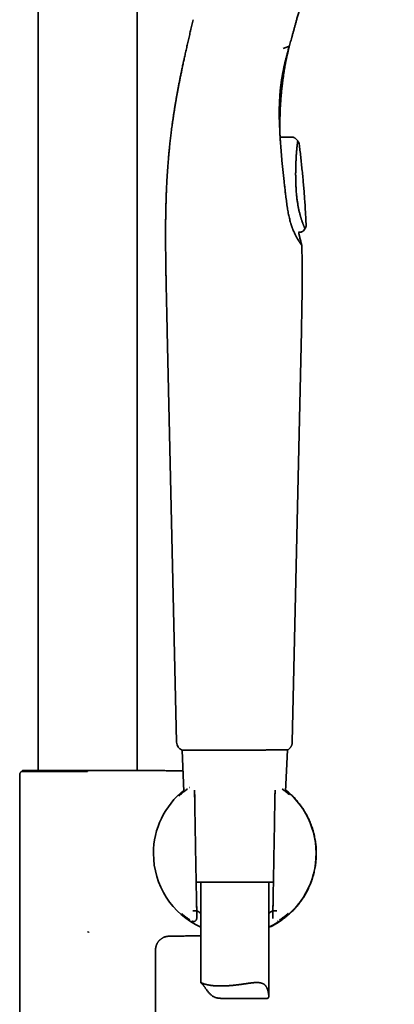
# Model space of a CAD drawing. Header units: millimetres. Extents: x 8 to 758, y 12 to 1622.
# Tile 16 of 17: x 642 to 725, y 1205 to 1423. Entities that reach past the tile are written whole.
import ezdxf

# ---------------------------------------------------------------- set-up
doc = ezdxf.new("R2010")
doc.units = ezdxf.units.MM

msp = doc.modelspace()

# ---------------------------------------------------------------- linework, layer by layer
at = {"color": 7, "linetype": 'Continuous', "lineweight": 35}
for p, q in [((646.43, 1574), (646.43, 1257.18)), ((668.33, 1257.18), (668.33, 1574)), ((701.95, 1417.42), (701.96, 1417.46)), ((700.58, 1416.78), (701.76, 1417.23)), ((699.9, 1407.35), (699.91, 1407.45)), ((702.64, 1397.19), (699.97, 1397.19)), ((702.63, 1397.17), (699.97, 1397.18)), ((702.63, 1397.15), (702.64, 1397.16)), ((703.21, 1396.94), (703.78, 1396.35)), ((703.21, 1396.93), (703.21, 1396.94)), ((703.96, 1376.2), (704.39, 1376.21)), ((703.97, 1376.19), (704.28, 1376.2)), ((704.4, 1376.2), (704.28, 1376.2)), ((705.02, 1376.5), (705, 1376.54)), ((705, 1376.53), (705.01, 1376.52)), ((705.02, 1376.5), (705.38, 1376.96)), ((705.38, 1376.96), (705.38, 1376.96)), ((677.03, 1263.4), (674.95, 1354.33)), ((704.58, 1354.34), (702.58, 1263.4)), ((678.27, 1261.61), (678.66, 1252.49)), ((693.91, 1261.67), (693.92, 1261.67)), ((701.1, 1252.49), (701.5, 1261.7)), ((701.5, 1261.7), (701.56, 1261.7)), ((643.01, 1257.18), (642.79, 1256.96)), ((643.01, 1257.18), (659.04, 1257.18)), ((657.38, 1256.95), (657.38, 1256.99)), ((659.04, 1257.18), (659.04, 1257.18)), ((642.38, 1256.15), (642.38, 1161.51)), ((681.02, 1251), (680.99, 1252.82)), ((698.77, 1252.82), (698.74, 1251)), ((698.78, 1252.82), (698.78, 1252.82)), ((681.03, 1251.01), (681.03, 1251.01)), ((685.82, 1232.45), (681.35, 1232.45)), ((682.38, 1232.45), (682.38, 1210.26)), ((698.41, 1232.45), (685.82, 1232.45)), ((697.38, 1207.31), (697.38, 1232.45)), ((681.33, 1226.11), (681.33, 1226.11)), ((681.33, 1226.11), (681.5, 1226.11)), ((681.46, 1227.06), (681.49, 1226.27)), ((681.46, 1226.86), (681.5, 1226.25)), ((681.47, 1224.45), (681.5, 1226.16)), ((681.49, 1226.27), (681.48, 1226.28)), ((698.25, 1226.63), (698.29, 1224.45)), ((698.3, 1226.88), (698.26, 1226.25)), ((698.26, 1226.11), (698.43, 1226.11)), ((698.31, 1227.06), (698.27, 1226.27)), ((698.27, 1226.27), (698.28, 1226.28)), ((698.43, 1226.11), (698.43, 1226.11)), ((681.47, 1224.45), (681.46, 1224.45)), ((657.38, 1221.45), (657.67, 1221.4)), ((657.71, 1221.44), (657.67, 1221.4)), ((672.38, 1161.51), (672.38, 1217.5)), ((686.84, 1206.77), (697.03, 1206.77))]:
    msp.add_line(p, q, dxfattribs=at)
at = {"color": 7, "linetype": 'Continuous', "lineweight": 35, "flags": 128}
for points in [[(705.02, 1376.52), (705.19, 1376.74), (705.37, 1376.97)], [(681.5, 1226.25), (681.49, 1226.26), (681.49, 1226.27)], [(698.27, 1226.27), (698.26, 1226.26), (698.26, 1226.25)]]:
    msp.add_lwpolyline(points, dxfattribs=at)
at = {"color": 7, "linetype": 'Continuous', "lineweight": 35}
for centre, radius, start, end in [((679.03, 1263.45), 2, 181.3108, 246.4574), ((689.88, 1238.8), 17.96, 128.7068, 180), ((689.88, 1238.8), 17.96, 294.6793, 51.2932), ((689.88, 1238.8), 17.96, 180, 245.3207)]:
    msp.add_arc(centre, radius, start, end, dxfattribs=at)
msp.add_ellipse((699.57, 1302.03), major_axis=(1.31, 75.92), ratio=0.001218, start_param=3.079851, end_param=3.141615, dxfattribs=at)
for points, knots in [([(701.96, 1417.43), (702.01, 1417.63), (702.13, 1418.04), (702.3, 1418.66), (702.47, 1419.29), (702.65, 1419.94), (702.84, 1420.6), (703.02, 1421.27), (703.21, 1421.96), (703.41, 1422.67), (703.63, 1423.45), (703.86, 1424.3), (704.12, 1425.21), (704.37, 1426.14), (704.64, 1427.09), (704.9, 1428.04), (705.17, 1429.03), (705.46, 1430.05), (705.75, 1431.11), (706.04, 1432.17), (706.34, 1433.24), (706.64, 1434.32), (706.94, 1435.4), (707.24, 1436.47), (707.53, 1437.51), (707.81, 1438.53), (708.09, 1439.55), (708.38, 1440.58), (708.66, 1441.61), (708.96, 1442.68), (709.26, 1443.78), (709.58, 1444.91), (709.89, 1446.05), (710.21, 1447.19), (710.53, 1448.33), (710.84, 1449.47), (711.15, 1450.58), (711.45, 1451.66), (711.74, 1452.71), (712.03, 1453.75), (712.32, 1454.8), (712.61, 1455.84), (712.91, 1456.91), (713.21, 1458.01), (713.52, 1459.13), (713.83, 1460.25), (714.14, 1461.37), (714.45, 1462.48), (714.76, 1463.59), (715.05, 1464.65), (715.34, 1465.68), (715.61, 1466.68), (715.89, 1467.66), (716.16, 1468.64), (716.43, 1469.61), (716.7, 1470.6), (716.98, 1471.61), (717.27, 1472.64), (717.55, 1473.66), (717.83, 1474.67), (718.11, 1475.66), (718.38, 1476.64), (718.64, 1477.59), (718.89, 1478.49), (719.13, 1479.36), (719.37, 1480.21), (719.6, 1481.04), (719.83, 1481.86), (720.05, 1482.69), (720.28, 1483.51), (720.51, 1484.33), (720.74, 1485.14), (720.94, 1485.88), (721.13, 1486.56), (721.3, 1487.18), (721.47, 1487.8), (721.63, 1488.37), (721.78, 1488.9), (721.91, 1489.38), (722.04, 1489.84), (722.16, 1490.3), (722.28, 1490.7), (722.38, 1491.06), (722.46, 1491.37), (722.55, 1491.67), (722.63, 1491.96), (722.7, 1492.22), (722.76, 1492.45), (722.82, 1492.67), (722.88, 1492.88), (722.94, 1493.08), (723, 1493.3), (723.06, 1493.53), (723.13, 1493.78), (723.2, 1494.03), (723.27, 1494.28), (723.34, 1494.53), (723.41, 1494.78), (723.48, 1495.05), (723.56, 1495.31), (723.63, 1495.59), (723.72, 1495.89), (723.8, 1496.21), (723.89, 1496.52), (723.97, 1496.82), (724.06, 1497.14), (724.15, 1497.47), (724.25, 1497.81), (724.34, 1498.14), (724.43, 1498.45), (724.51, 1498.75), (724.59, 1499.03), (724.66, 1499.29), (724.73, 1499.53), (724.79, 1499.75), (724.84, 1499.96), (724.9, 1500.15), (724.95, 1500.32), (724.99, 1500.48), (725.03, 1500.62), (725.06, 1500.73), (725.08, 1500.82), (725.1, 1500.87), (725.1, 1500.89)], [0, 0, 0, 0, 0.006995, 0.014019, 0.021097, 0.028251, 0.035505, 0.042751, 0.050141, 0.057686, 0.065364, 0.074642, 0.084029, 0.093483, 0.102962, 0.112423, 0.121832, 0.132038, 0.142199, 0.152327, 0.162439, 0.17255, 0.182672, 0.192812, 0.20212, 0.211435, 0.220756, 0.230079, 0.239402, 0.248721, 0.258883, 0.269041, 0.279197, 0.289351, 0.299506, 0.309661, 0.319818, 0.32913, 0.338442, 0.347755, 0.357067, 0.36638, 0.375691, 0.385849, 0.396006, 0.406163, 0.416321, 0.42648, 0.43664, 0.446801, 0.456116, 0.465431, 0.474744, 0.484055, 0.493363, 0.502667, 0.512813, 0.522959, 0.533108, 0.543263, 0.55343, 0.563612, 0.573809, 0.583163, 0.592512, 0.601844, 0.611149, 0.620416, 0.629635, 0.639437, 0.649225, 0.659046, 0.66895, 0.676822, 0.684798, 0.692903, 0.701146, 0.707796, 0.714447, 0.721053, 0.727571, 0.733953, 0.738844, 0.743601, 0.748204, 0.752629, 0.756856, 0.760502, 0.763989, 0.767355, 0.770639, 0.77388, 0.778126, 0.782454, 0.786952, 0.791184, 0.795658, 0.800356, 0.805252, 0.81032, 0.815533, 0.821945, 0.828484, 0.835105, 0.841763, 0.848414, 0.857036, 0.865507, 0.873845, 0.882766, 0.891591, 0.900352, 0.90908, 0.917807, 0.926562, 0.935349, 0.944167, 0.953431, 0.962717, 0.972022, 0.981341, 0.990668, 1, 1, 1, 1]), ([(680.7, 1423.17), (680.6, 1422.76), (680.41, 1421.95), (680.12, 1420.75), (679.85, 1419.58), (679.58, 1418.42), (679.32, 1417.29), (679.07, 1416.19), (678.83, 1415.14), (678.61, 1414.14), (678.41, 1413.19), (678.21, 1412.26), (678.03, 1411.36), (677.85, 1410.47), (677.68, 1409.6), (677.51, 1408.76), (677.36, 1407.94), (677.21, 1407.13), (677.07, 1406.35), (676.93, 1405.58), (676.8, 1404.79), (676.66, 1403.99), (676.53, 1403.16), (676.41, 1402.36), (676.29, 1401.58), (676.18, 1400.82), (676.08, 1400.09), (675.98, 1399.38), (675.89, 1398.7), (675.81, 1398.05), (675.74, 1397.42), (675.67, 1396.83), (675.6, 1396.26), (675.54, 1395.73), (675.49, 1395.24), (675.45, 1394.8), (675.4, 1394.37), (675.36, 1393.95), (675.32, 1393.54), (675.28, 1393.11), (675.25, 1392.66), (675.2, 1392.16), (675.16, 1391.6), (675.11, 1390.98), (675.06, 1390.33), (675.01, 1389.66), (674.97, 1388.95), (674.92, 1388.23), (674.88, 1387.5), (674.85, 1386.76), (674.81, 1385.99), (674.77, 1385.2), (674.74, 1384.38), (674.71, 1383.53), (674.69, 1382.65), (674.66, 1381.75), (674.64, 1380.82), (674.63, 1379.87), (674.61, 1378.9), (674.6, 1377.9), (674.6, 1376.87), (674.6, 1375.87), (674.6, 1374.9), (674.6, 1373.96), (674.61, 1373), (674.61, 1372.02), (674.62, 1371.01), (674.64, 1370.01), (674.65, 1369), (674.67, 1367.98), (674.68, 1366.95), (674.7, 1365.9), (674.72, 1364.78), (674.75, 1363.6), (674.77, 1362.35), (674.8, 1361.07), (674.83, 1359.77), (674.86, 1358.45), (674.89, 1357.1), (674.92, 1355.72), (674.94, 1354.8), (674.95, 1354.33)], [0, 0, 0, 0, 0.018123, 0.035906, 0.053337, 0.070406, 0.087106, 0.103432, 0.119382, 0.133669, 0.147639, 0.16129, 0.174625, 0.187646, 0.200353, 0.212751, 0.224841, 0.236627, 0.248113, 0.2593, 0.270192, 0.282656, 0.294721, 0.306391, 0.317672, 0.328762, 0.339459, 0.349765, 0.359686, 0.369224, 0.378224, 0.386861, 0.395138, 0.403059, 0.40983, 0.416319, 0.422528, 0.428458, 0.434396, 0.44061, 0.4471, 0.453866, 0.462418, 0.471375, 0.480736, 0.490503, 0.500678, 0.511263, 0.521621, 0.532347, 0.543445, 0.554917, 0.566769, 0.579003, 0.591625, 0.60464, 0.618054, 0.631872, 0.645843, 0.660217, 0.675002, 0.690203, 0.703433, 0.716974, 0.730829, 0.745002, 0.759499, 0.774322, 0.788602, 0.803178, 0.818053, 0.833229, 0.848706, 0.866338, 0.884345, 0.902727, 0.921477, 0.94059, 0.960057, 0.979865, 1, 1, 1, 1]), ([(699.91, 1407.45), (699.91, 1407.46), (699.92, 1407.51), (699.93, 1407.62), (699.94, 1407.76), (699.96, 1407.89), (699.97, 1407.98), (699.98, 1408.07), (699.98, 1408.14), (699.99, 1408.19), (699.99, 1408.23), (700, 1408.27), (700, 1408.31), (700.01, 1408.37), (700.02, 1408.47), (700.04, 1408.6), (700.06, 1408.76), (700.08, 1408.92), (700.1, 1409.08), (700.12, 1409.25), (700.15, 1409.48), (700.2, 1409.77), (700.25, 1410.13), (700.3, 1410.41), (700.33, 1410.61), (700.35, 1410.73), (700.37, 1410.85), (700.39, 1410.96), (700.41, 1411.05), (700.42, 1411.13), (700.43, 1411.18), (700.44, 1411.22), (700.45, 1411.25), (700.45, 1411.27), (700.46, 1411.3), (700.46, 1411.33), (700.47, 1411.37), (700.48, 1411.43), (700.49, 1411.51), (700.51, 1411.6), (700.53, 1411.7), (700.56, 1411.83), (700.59, 1411.97), (700.62, 1412.12), (700.65, 1412.3), (700.69, 1412.49), (700.74, 1412.71), (700.8, 1412.95), (700.86, 1413.22), (700.93, 1413.52), (701, 1413.83), (701.08, 1414.17), (701.18, 1414.53), (701.27, 1414.9), (701.37, 1415.28), (701.47, 1415.67), (701.58, 1416.08), (701.7, 1416.51), (701.83, 1416.96), (701.91, 1417.27), (701.96, 1417.43)], [0, 0, 0, 0, 0.003234, 0.018659, 0.035532, 0.046156, 0.056456, 0.065148, 0.072216, 0.07766, 0.08148, 0.084104, 0.087376, 0.094258, 0.103267, 0.118117, 0.133639, 0.149622, 0.166065, 0.18297, 0.200336, 0.23602, 0.272061, 0.308411, 0.32072, 0.333063, 0.345415, 0.356617, 0.366058, 0.373738, 0.379657, 0.383282, 0.385694, 0.387991, 0.390663, 0.39371, 0.397133, 0.403272, 0.41081, 0.420123, 0.4309, 0.44336, 0.457503, 0.47333, 0.490841, 0.510035, 0.530913, 0.556295, 0.58379, 0.613397, 0.645116, 0.678948, 0.714891, 0.752946, 0.789684, 0.828197, 0.868484, 0.910546, 0.954384, 1, 1, 1, 1]), ([(701.76, 1417.23), (701.79, 1417.24), (701.84, 1417.27), (701.9, 1417.33), (701.95, 1417.39), (701.95, 1417.43), (701.96, 1417.43)], [0, 0, 0, 0, 0.2493379, 0.5829365, 0.9165466, 1, 1, 1, 1]), ([(699.85, 1397.8), (699.85, 1397.8), (699.85, 1397.8), (699.85, 1397.8), (699.85, 1397.8), (699.85, 1397.81), (699.85, 1397.81), (699.85, 1397.81), (699.85, 1397.81), (699.85, 1397.82), (699.85, 1397.82), (699.85, 1397.82), (699.85, 1397.83), (699.85, 1397.83), (699.85, 1397.84), (699.85, 1397.85), (699.85, 1397.85), (699.85, 1397.86), (699.85, 1397.87), (699.85, 1397.88), (699.85, 1397.89), (699.85, 1397.9), (699.85, 1397.91), (699.85, 1397.92), (699.85, 1397.93), (699.85, 1397.94), (699.85, 1397.96), (699.85, 1397.97), (699.85, 1397.99), (699.85, 1398), (699.85, 1398.01), (699.85, 1398.02), (699.85, 1398.03), (699.85, 1398.04), (699.85, 1398.05), (699.85, 1398.05), (699.85, 1398.06), (699.85, 1398.07), (699.85, 1398.1), (699.85, 1398.16), (699.85, 1398.24), (699.85, 1398.35), (699.84, 1398.5), (699.84, 1398.66), (699.84, 1398.83), (699.84, 1398.99), (699.84, 1399.16), (699.84, 1399.32), (699.83, 1399.58), (699.83, 1399.92), (699.84, 1400.38), (699.84, 1400.87), (699.85, 1401.4), (699.87, 1401.98), (699.89, 1402.61), (699.91, 1403.31), (699.95, 1404.02), (699.99, 1404.74), (700.04, 1405.47), (700.1, 1406.2), (700.16, 1406.96), (700.24, 1407.76), (700.33, 1408.58), (700.43, 1409.41), (700.54, 1410.21), (700.65, 1410.95), (700.75, 1411.62), (700.85, 1412.23), (700.95, 1412.81), (701.06, 1413.39), (701.17, 1413.96), (701.29, 1414.59), (701.44, 1415.26), (701.6, 1415.99), (701.76, 1416.67), (701.87, 1417.11), (701.92, 1417.3)], [0, 0, 0, 0, 0.010687, 0.030643, 0.050009, 0.068783, 0.086967, 0.104559, 0.121561, 0.13958, 0.156884, 0.173473, 0.189347, 0.204507, 0.219804, 0.234296, 0.247985, 0.26087, 0.272951, 0.284228, 0.294125, 0.303308, 0.311777, 0.319532, 0.326573, 0.33371, 0.339926, 0.345224, 0.349605, 0.353075, 0.354783, 0.356142, 0.35716, 0.357856, 0.358102, 0.358207, 0.358304, 0.358623, 0.359428, 0.361287, 0.364045, 0.367702, 0.372636, 0.378186, 0.383705, 0.389187, 0.394632, 0.400039, 0.40541, 0.419986, 0.434282, 0.451242, 0.468617, 0.486416, 0.508736, 0.531687, 0.555265, 0.579193, 0.603319, 0.627644, 0.652169, 0.679381, 0.706842, 0.734476, 0.761421, 0.787438, 0.808413, 0.828747, 0.848442, 0.867514, 0.886717, 0.906463, 0.930434, 0.955168, 0.980768, 1, 1, 1, 1]), ([(700.92, 1413.51), (700.92, 1413.51), (700.89, 1413.37), (700.83, 1413.1), (700.71, 1412.52), (700.57, 1411.77), (700.4, 1410.84), (700.25, 1409.91), (700.12, 1408.96), (700, 1407.99), (699.91, 1407.06), (699.86, 1406.44), (699.84, 1406.16)], [0, 0, 0, 0, 0.000702, 0.057059, 0.113508, 0.239854, 0.366717, 0.49414, 0.622174, 0.752755, 0.884515, 1, 1, 1, 1]), ([(699.86, 1397.72), (699.8, 1398.91), (699.68, 1401.27), (699.69, 1404.65), (699.87, 1406.8), (699.96, 1407.88)], [0, 0, 0, 0, 0.33359, 0.66718, 1, 1, 1, 1]), ([(699.73, 1404.26), (699.73, 1404.17), (699.72, 1403.95), (699.71, 1403.71), (699.71, 1403.54), (699.71, 1403.52)], [0, 0, 0, 0, 0.335028, 0.917376, 1, 1, 1, 1]), ([(699.97, 1397.19), (699.95, 1397.26), (699.92, 1397.44), (699.88, 1397.62), (699.86, 1397.73)], [0, 0, 0, 0, 0.385498, 1, 1, 1, 1]), ([(699.86, 1397.73), (699.87, 1397.57), (699.89, 1397.11), (699.94, 1396.33), (700.02, 1395.28), (700.11, 1394.11), (700.21, 1392.83), (700.33, 1391.53), (700.46, 1390.22), (700.6, 1388.89), (700.74, 1387.64), (700.87, 1386.45), (701, 1385.35), (701.09, 1384.6), (701.14, 1384.23)], [0, 0, 0, 0, 0.036281, 0.108849, 0.181418, 0.278325, 0.375262, 0.472214, 0.569168, 0.666106, 0.763014, 0.842007, 0.921005, 1, 1, 1, 1]), ([(702.88, 1397.15), (702.85, 1397.16), (702.76, 1397.18), (702.68, 1397.18), (702.64, 1397.18)], [0, 0, 0, 0, 0.484848, 1, 1, 1, 1]), ([(703.21, 1396.94), (703.17, 1396.98), (703.09, 1397.05), (702.98, 1397.11), (702.91, 1397.14), (702.88, 1397.14)], [0, 0, 0, 0, 0.406405, 0.821013, 1, 1, 1, 1]), ([(705.37, 1376.97), (705.37, 1376.98), (705.37, 1376.99), (705.35, 1377.02), (705.33, 1377.07), (705.29, 1377.15), (705.26, 1377.23), (705.23, 1377.3), (705.2, 1377.37), (705.17, 1377.44), (705.14, 1377.52), (705.1, 1377.6), (705.07, 1377.68), (705.04, 1377.75), (705.02, 1377.82), (704.99, 1377.89), (704.94, 1378), (704.88, 1378.17), (704.79, 1378.41), (704.7, 1378.67), (704.63, 1378.89), (704.57, 1379.07), (704.53, 1379.2), (704.49, 1379.34), (704.45, 1379.48), (704.4, 1379.63), (704.36, 1379.77), (704.31, 1379.96), (704.25, 1380.2), (704.17, 1380.51), (704.09, 1380.84), (704.01, 1381.18), (703.94, 1381.54), (703.87, 1381.92), (703.8, 1382.31), (703.73, 1382.72), (703.67, 1383.14), (703.61, 1383.58), (703.56, 1384.04), (703.51, 1384.51), (703.47, 1384.98), (703.44, 1385.43), (703.41, 1385.86), (703.39, 1386.21), (703.38, 1386.41), (703.38, 1386.5), (703.38, 1386.54), (703.38, 1386.57), (703.37, 1386.64), (703.37, 1386.76), (703.36, 1386.95), (703.35, 1387.16), (703.35, 1387.39), (703.34, 1387.65), (703.33, 1387.93), (703.33, 1388.23), (703.33, 1388.54), (703.32, 1388.88), (703.32, 1389.23), (703.33, 1389.58), (703.33, 1389.93), (703.34, 1390.26), (703.35, 1390.61), (703.35, 1390.96), (703.37, 1391.32), (703.38, 1391.68), (703.4, 1392.04), (703.42, 1392.4), (703.43, 1392.75), (703.46, 1393.1), (703.48, 1393.43), (703.5, 1393.75), (703.52, 1394.04), (703.55, 1394.32), (703.57, 1394.57), (703.59, 1394.8), (703.61, 1395), (703.63, 1395.19), (703.65, 1395.37), (703.67, 1395.55), (703.7, 1395.71), (703.71, 1395.85), (703.73, 1395.96), (703.74, 1396.06), (703.75, 1396.14), (703.76, 1396.2), (703.77, 1396.25), (703.77, 1396.29), (703.78, 1396.32), (703.78, 1396.33), (703.78, 1396.34), (703.78, 1396.35), (703.78, 1396.35), (703.78, 1396.35)], [0, 0, 0, 0, 0.0072383, 0.0199794, 0.0331544, 0.0467658, 0.0608159, 0.0684119, 0.0761308, 0.083973, 0.0919378, 0.1001423, 0.1068832, 0.1131823, 0.1187476, 0.124277, 0.1298063, 0.1455131, 0.161221, 0.1769303, 0.1926403, 0.1996941, 0.2067475, 0.2138609, 0.2212411, 0.2286165, 0.2356499, 0.2420034, 0.2555367, 0.2693658, 0.2834818, 0.2978791, 0.3125555, 0.3272433, 0.3422073, 0.3574568, 0.3729912, 0.3887983, 0.4048768, 0.4212293, 0.4378585, 0.452719, 0.4677918, 0.4812318, 0.487198, 0.4884782, 0.4899082, 0.4911632, 0.4919083, 0.4971564, 0.5032964, 0.5103149, 0.518202, 0.5269518, 0.5365624, 0.5464147, 0.5570403, 0.5684485, 0.5806522, 0.5936491, 0.6050743, 0.6170347, 0.6295303, 0.6425659, 0.6561654, 0.6704527, 0.6844903, 0.6989759, 0.7138136, 0.728912, 0.744186, 0.7594735, 0.7742999, 0.7886855, 0.8026461, 0.8161929, 0.8293328, 0.8420684, 0.8543982, 0.8693134, 0.8835592, 0.8971078, 0.9099251, 0.9220237, 0.9334303, 0.9441563, 0.9542095, 0.9635943, 0.9723114, 0.9802205, 0.9874776, 0.9940744, 1, 1, 1, 1]), ([(703.79, 1396.35), (703.82, 1396.32), (703.88, 1396.24), (703.96, 1396.12), (704.03, 1395.98), (704.09, 1395.83), (704.11, 1395.72), (704.11, 1395.66)], [0, 0, 0, 0, 0.185035, 0.372338, 0.560613, 0.781741, 1, 1, 1, 1]), ([(705.64, 1377.75), (705.61, 1378.24), (705.57, 1379.25), (705.48, 1380.77), (705.39, 1382.31), (705.28, 1383.82), (705.17, 1385.32), (705.05, 1386.78), (704.91, 1388.28), (704.76, 1389.79), (704.61, 1391.32), (704.44, 1392.83), (704.28, 1394.27), (704.17, 1395.21), (704.11, 1395.66)], [0, 0, 0, 0, 0.081553, 0.168497, 0.254201, 0.338661, 0.421871, 0.503825, 0.584515, 0.671806, 0.757548, 0.841729, 0.924336, 1, 1, 1, 1]), ([(704.69, 1373.24), (704.69, 1373.24), (704.68, 1373.25), (704.66, 1373.28), (704.63, 1373.32), (704.59, 1373.38), (704.53, 1373.46), (704.46, 1373.56), (704.38, 1373.68), (704.3, 1373.8), (704.23, 1373.91), (704.16, 1374.02), (704.09, 1374.13), (704, 1374.28), (703.88, 1374.46), (703.74, 1374.7), (703.59, 1374.95), (703.44, 1375.23), (703.28, 1375.53), (703.12, 1375.85), (702.96, 1376.19), (702.83, 1376.49), (702.72, 1376.74), (702.64, 1376.94), (702.56, 1377.15), (702.48, 1377.36), (702.41, 1377.58), (702.33, 1377.8), (702.27, 1378.03), (702.17, 1378.36), (702.06, 1378.79), (701.94, 1379.31), (701.82, 1379.85), (701.7, 1380.4), (701.6, 1380.96), (701.5, 1381.56), (701.4, 1382.2), (701.28, 1383.1), (701.19, 1383.78), (701.14, 1384.23)], [0, 0, 0, 0, 0.025512, 0.051024, 0.076731, 0.102438, 0.128742, 0.155047, 0.181548, 0.20805, 0.225163, 0.242275, 0.259434, 0.276593, 0.305792, 0.334992, 0.364383, 0.393774, 0.423748, 0.453723, 0.48388, 0.514036, 0.529826, 0.545617, 0.561454, 0.577291, 0.592863, 0.608435, 0.624064, 0.639694, 0.673298, 0.706912, 0.740522, 0.774349, 0.808182, 0.842009, 0.881497, 0.920987, 1, 1, 1, 1]), ([(704.69, 1373.24), (704.68, 1373.27), (704.67, 1373.32), (704.65, 1373.4), (704.63, 1373.48), (704.6, 1373.57), (704.57, 1373.68), (704.54, 1373.82), (704.5, 1373.99), (704.43, 1374.26), (704.34, 1374.64), (704.23, 1375.05), (704.15, 1375.4), (704.08, 1375.7), (704.02, 1375.96), (703.98, 1376.12), (703.97, 1376.19)], [0, 0, 0, 0, 0.024652, 0.052313, 0.080175, 0.109792, 0.141165, 0.19401, 0.251187, 0.312657, 0.476452, 0.630298, 0.734104, 0.832844, 0.929852, 1, 1, 1, 1]), ([(704.4, 1376.21), (704.43, 1376.21), (704.49, 1376.21), (704.57, 1376.23), (704.66, 1376.25), (704.74, 1376.29), (704.82, 1376.33), (704.89, 1376.39), (704.96, 1376.44), (705, 1376.49), (705.01, 1376.51)], [0, 0, 0, 0, 0.122303, 0.246888, 0.373042, 0.499995, 0.626949, 0.753105, 0.877693, 1, 1, 1, 1]), ([(704.4, 1376.2), (704.46, 1376.2), (704.58, 1376.21), (704.75, 1376.28), (704.9, 1376.37), (704.98, 1376.46), (705.02, 1376.5)], [0, 0, 0, 0, 0.246916, 0.500004, 0.75309, 1, 1, 1, 1]), ([(705.37, 1376.97), (705.4, 1377.01), (705.46, 1377.08), (705.52, 1377.21), (705.57, 1377.34), (705.61, 1377.48), (705.63, 1377.62), (705.63, 1377.72), (705.63, 1377.77)], [0, 0, 0, 0, 0.1647257, 0.3317496, 0.5000139, 0.668275, 0.8352895, 1, 1, 1, 1]), ([(705.38, 1376.96), (705.41, 1377), (705.47, 1377.08), (705.54, 1377.23), (705.59, 1377.37), (705.62, 1377.5), (705.64, 1377.63), (705.64, 1377.71), (705.64, 1377.75)], [0, 0, 0, 0, 0.184632, 0.372004, 0.560572, 0.708456, 0.855161, 1, 1, 1, 1]), ([(704.69, 1373.24), (704.71, 1372.23), (704.75, 1370.19), (704.77, 1367.1), (704.76, 1363.96), (704.72, 1360.77), (704.66, 1357.56), (704.61, 1355.42), (704.58, 1354.34)], [0, 0, 0, 0, 0.1605642, 0.3242253, 0.490565, 0.6590693, 0.8291221, 1, 1, 1, 1]), ([(702.58, 1263.4), (702.57, 1263.35), (702.57, 1263.24), (702.55, 1263.08), (702.51, 1262.92), (702.46, 1262.76), (702.39, 1262.6), (702.31, 1262.45), (702.22, 1262.3), (702.11, 1262.15), (701.99, 1262.02), (701.85, 1261.9), (701.71, 1261.79), (701.61, 1261.73), (701.56, 1261.7)], [0, 0, 0, 0, 0.075548, 0.153304, 0.233102, 0.31474, 0.397981, 0.482556, 0.568165, 0.654484, 0.741175, 0.82789, 0.914278, 1, 1, 1, 1]), ([(678.23, 1261.61), (678.23, 1261.61), (678.23, 1261.61), (678.26, 1261.61), (678.31, 1261.61), (678.38, 1261.61), (678.47, 1261.61), (678.58, 1261.61), (678.71, 1261.61), (678.86, 1261.61), (679.03, 1261.61), (679.21, 1261.61), (679.4, 1261.61), (679.62, 1261.61), (679.85, 1261.61), (680.11, 1261.62), (680.38, 1261.62), (680.67, 1261.62), (680.98, 1261.62), (681.3, 1261.62), (681.64, 1261.62), (682, 1261.62), (682.38, 1261.62), (682.77, 1261.62), (683.18, 1261.62), (683.6, 1261.62), (684.01, 1261.63), (684.43, 1261.63), (684.86, 1261.63), (685.3, 1261.63), (685.75, 1261.63), (686.21, 1261.63), (686.68, 1261.64), (687.17, 1261.64), (687.7, 1261.64), (688.25, 1261.64), (688.81, 1261.65), (689.18, 1261.65), (689.37, 1261.65)], [0, 0, 0, 0, 0.026503, 0.053007, 0.079696, 0.106386, 0.13364, 0.160895, 0.188337, 0.21578, 0.24228, 0.26878, 0.295447, 0.322114, 0.349312, 0.37651, 0.403894, 0.431278, 0.458828, 0.486379, 0.514137, 0.541896, 0.570303, 0.59871, 0.627333, 0.655957, 0.682758, 0.709558, 0.736532, 0.763505, 0.791024, 0.818542, 0.84625, 0.873958, 0.905316, 0.936673, 0.968337, 1, 1, 1, 1]), ([(689.37, 1261.65), (689.49, 1261.65), (689.72, 1261.65), (690.07, 1261.65), (690.3, 1261.65), (690.42, 1261.65)], [0, 0, 0, 0, 0.335806, 0.667724, 1, 1, 1, 1]), ([(690.42, 1261.65), (690.58, 1261.65), (690.89, 1261.66), (691.37, 1261.66), (691.84, 1261.66), (692.31, 1261.66), (692.78, 1261.67), (693.25, 1261.67), (693.71, 1261.67), (694.17, 1261.67), (694.61, 1261.67), (695.04, 1261.68), (695.46, 1261.68), (695.88, 1261.68), (696.29, 1261.68), (696.69, 1261.68), (697.09, 1261.69), (697.47, 1261.69), (697.83, 1261.69), (698.19, 1261.69), (698.53, 1261.69), (698.85, 1261.69), (699.16, 1261.69), (699.46, 1261.69), (699.74, 1261.7), (700, 1261.7), (700.23, 1261.7), (700.44, 1261.7), (700.63, 1261.7), (700.81, 1261.7), (700.97, 1261.7), (701.12, 1261.7), (701.24, 1261.7), (701.35, 1261.7), (701.44, 1261.7), (701.51, 1261.7), (701.55, 1261.7), (701.55, 1261.7), (701.56, 1261.7)], [0, 0, 0, 0, 0.0266404, 0.0532809, 0.0801079, 0.106935, 0.1343306, 0.1617264, 0.1893105, 0.2168947, 0.2435318, 0.2701689, 0.2969751, 0.3237813, 0.3511256, 0.3784698, 0.406004, 0.4335381, 0.4610915, 0.4886446, 0.5164082, 0.5441721, 0.5725897, 0.6010075, 0.6296441, 0.6582809, 0.6849652, 0.7116496, 0.7385062, 0.7653628, 0.7927601, 0.8201574, 0.8477419, 0.8753264, 0.9063503, 0.937374, 0.9686871, 1, 1, 1, 1]), ([(642.79, 1256.96), (642.76, 1256.93), (642.69, 1256.88), (642.61, 1256.79), (642.54, 1256.7), (642.48, 1256.59), (642.43, 1256.48), (642.4, 1256.37), (642.38, 1256.26), (642.38, 1256.19), (642.38, 1256.15)], [0, 0, 0, 0, 0.1302532, 0.2608194, 0.3907182, 0.5189989, 0.644781, 0.7672867, 0.8858644, 1, 1, 1, 1]), ([(657.38, 1256.95), (657.21, 1256.95), (656.88, 1256.95), (656.38, 1256.95), (655.88, 1256.95), (655.38, 1256.95), (654.88, 1256.95), (654.39, 1256.95), (653.9, 1256.95), (653.41, 1256.95), (652.93, 1256.95), (652.44, 1256.95), (651.97, 1256.95), (651.46, 1256.95), (650.94, 1256.95), (650.4, 1256.95), (649.87, 1256.95), (649.35, 1256.95), (648.85, 1256.95), (648.35, 1256.95), (647.86, 1256.95), (647.41, 1256.96), (646.97, 1256.96), (646.56, 1256.96), (646.16, 1256.95), (645.79, 1256.95), (645.43, 1256.95), (645.1, 1256.95), (644.79, 1256.95), (644.49, 1256.95), (644.22, 1256.96), (643.96, 1256.96), (643.73, 1256.96), (643.53, 1256.96), (643.35, 1256.96), (643.19, 1256.96), (643.06, 1256.96), (642.96, 1256.96), (642.87, 1256.96), (642.82, 1256.95), (642.79, 1256.95), (642.79, 1256.95), (642.79, 1256.95)], [0, 0, 0, 0, 0.021812, 0.043647, 0.06556, 0.087499, 0.109325, 0.13115, 0.153087, 0.175023, 0.197287, 0.219551, 0.241918, 0.264286, 0.290686, 0.317086, 0.343673, 0.37026, 0.39745, 0.424639, 0.452035, 0.479432, 0.505543, 0.531696, 0.557976, 0.584302, 0.610296, 0.636291, 0.662466, 0.688642, 0.715375, 0.742108, 0.769029, 0.795949, 0.822221, 0.848493, 0.874945, 0.901397, 0.928418, 0.95544, 0.982659, 1, 1, 1, 1]), ([(659.04, 1257.18), (659.31, 1257.18), (659.78, 1257.18), (660.45, 1257.18), (660.95, 1257.18), (661.35, 1257.18), (661.65, 1257.18), (661.95, 1257.18), (662.14, 1257.18), (662.24, 1257.18)], [0, 0, 0, 0, 0.250874, 0.437475, 0.624132, 0.71781, 0.811477, 0.90575, 1, 1, 1, 1]), ([(662.24, 1257.18), (662.41, 1257.18), (662.76, 1257.18), (663.27, 1257.18), (663.79, 1257.18), (664.31, 1257.18), (664.84, 1257.18), (665.36, 1257.18), (665.86, 1257.18), (666.34, 1257.18), (666.81, 1257.18), (667.27, 1257.18), (667.7, 1257.18), (668.12, 1257.18), (668.52, 1257.18), (668.9, 1257.18), (669.26, 1257.18), (669.6, 1257.18), (669.91, 1257.18), (670.21, 1257.18), (670.48, 1257.18), (670.73, 1257.18), (670.96, 1257.18), (671.17, 1257.18), (671.35, 1257.18), (671.51, 1257.18), (671.64, 1257.18), (671.75, 1257.18), (671.84, 1257.18), (671.9, 1257.18), (671.94, 1257.18), (671.94, 1257.18), (671.94, 1257.18)], [0, 0, 0, 0, 0.03102, 0.062052, 0.093072, 0.126881, 0.16072, 0.194558, 0.228368, 0.262177, 0.296015, 0.329853, 0.363662, 0.397379, 0.431124, 0.46487, 0.498586, 0.532115, 0.565672, 0.599231, 0.63276, 0.666285, 0.699838, 0.733391, 0.766916, 0.800441, 0.833994, 0.867546, 0.901071, 0.934305, 0.967568, 1, 1, 1, 1]), ([(672.19, 1257.14), (672.15, 1257.14), (672.06, 1257.15), (671.98, 1257.17), (671.93, 1257.18)], [0, 0, 0, 0, 0.495809, 1, 1, 1, 1]), ([(678.46, 1257.05), (678.41, 1257.05), (677.97, 1257.06), (677.14, 1257.07), (675.95, 1257.09), (674.74, 1257.11), (673.48, 1257.13), (672.63, 1257.14), (672.19, 1257.14)], [0, 0, 0, 0, 0.0239, 0.209925, 0.399504, 0.592583, 0.789102, 1, 1, 1, 1]), ([(679.21, 1252.91), (679.12, 1252.84), (678.94, 1252.71), (678.69, 1252.51), (678.46, 1252.33), (678.26, 1252.16), (678.08, 1252), (677.91, 1251.86), (677.77, 1251.73), (677.64, 1251.61), (677.56, 1251.54), (677.52, 1251.5), (677.52, 1251.5)], [0, 0, 0, 0, 0.125968, 0.249382, 0.36858, 0.483735, 0.593049, 0.69874, 0.80078, 0.898841, 0.994621, 1, 1, 1, 1]), ([(679.44, 1253.08), (679.36, 1253.02), (679.28, 1252.97), (679.21, 1252.91), (679.21, 1252.91)], [0, 0, 0, 0, 0.981743, 1, 1, 1, 1]), ([(679.95, 1253.42), (679.94, 1253.41), (679.92, 1253.4), (679.9, 1253.39), (679.89, 1253.39)], [0, 0, 0, 0, 0.411934, 1, 1, 1, 1]), ([(681.03, 1251.01), (681.02, 1251.1), (681.01, 1251.7), (681, 1252.31), (680.98, 1252.82)], [0, 0, 0, 0, 0.148852, 1, 1, 1, 1]), ([(697.38, 1222.44), (697.56, 1222.52), (697.92, 1222.69), (698.45, 1222.97), (698.96, 1223.26), (699.46, 1223.56), (699.93, 1223.86), (700.37, 1224.17), (700.78, 1224.47), (701.16, 1224.77), (701.53, 1225.07), (701.87, 1225.38), (702.23, 1225.7), (702.59, 1226.06), (702.96, 1226.44), (703.3, 1226.81), (703.62, 1227.17), (703.91, 1227.52), (704.17, 1227.86), (704.42, 1228.19), (704.64, 1228.51), (704.9, 1228.88), (705.18, 1229.31), (705.48, 1229.82), (705.78, 1230.36), (706.06, 1230.91), (706.33, 1231.49), (706.57, 1232.05), (706.79, 1232.61), (706.97, 1233.15), (707.15, 1233.71), (707.31, 1234.29), (707.45, 1234.87), (707.57, 1235.47), (707.67, 1236.06), (707.75, 1236.63), (707.81, 1237.19), (707.85, 1237.75), (707.88, 1238.32), (707.88, 1238.89), (707.87, 1239.47), (707.84, 1240.04), (707.79, 1240.62), (707.72, 1241.22), (707.62, 1241.82), (707.51, 1242.41), (707.39, 1242.98), (707.25, 1243.52), (707.1, 1244.04), (706.93, 1244.57), (706.74, 1245.11), (706.53, 1245.64), (706.31, 1246.15), (706.09, 1246.64), (705.85, 1247.1), (705.64, 1247.5), (705.45, 1247.83), (705.29, 1248.11), (705.12, 1248.38), (704.95, 1248.65), (704.77, 1248.92), (704.57, 1249.2), (704.36, 1249.48), (704.14, 1249.78), (703.89, 1250.1), (703.63, 1250.42), (703.34, 1250.75), (703.03, 1251.1), (702.69, 1251.44), (702.36, 1251.77), (702.03, 1252.08), (701.71, 1252.37), (701.41, 1252.63), (701.2, 1252.79), (701.11, 1252.86)], [0, 0, 0, 0, 0.0159032, 0.0325546, 0.0487398, 0.0644754, 0.0797767, 0.0946565, 0.1083041, 0.1215812, 0.1344875, 0.1470227, 0.1591862, 0.1741285, 0.1884668, 0.2022001, 0.2153274, 0.2278479, 0.2395536, 0.250673, 0.2612059, 0.2714904, 0.2873712, 0.303612, 0.3202112, 0.3371679, 0.3544809, 0.37215, 0.3875779, 0.4032657, 0.4192118, 0.435414, 0.4518697, 0.4685759, 0.4855285, 0.500558, 0.5157633, 0.5311367, 0.5466701, 0.5623551, 0.5781711, 0.5938083, 0.6091277, 0.6262383, 0.6429163, 0.6591519, 0.674936, 0.6902599, 0.7051162, 0.719505, 0.7357317, 0.7513934, 0.7665256, 0.7811595, 0.7953223, 0.809037, 0.8180117, 0.8267983, 0.8354008, 0.8438743, 0.8527321, 0.8619369, 0.8716473, 0.8818698, 0.8926122, 0.9040944, 0.9161383, 0.9287577, 0.9419623, 0.9557606, 0.9670252, 0.9786678, 0.9906943, 1, 1, 1, 1]), ([(698.78, 1252.82), (698.77, 1252.6), (698.76, 1252.1), (698.74, 1251.5), (698.74, 1251.12), (698.73, 1251.01)], [0, 0, 0, 0, 0.37112, 0.816613, 1, 1, 1, 1]), ([(700.53, 1252.93), (700.53, 1252.93), (700.46, 1252.98), (700.39, 1253.03), (700.32, 1253.08)], [0, 0, 0, 0, 0.001334, 1, 1, 1, 1]), ([(701.94, 1251.78), (701.93, 1251.78), (701.89, 1251.82), (701.78, 1251.91), (701.62, 1252.06), (701.44, 1252.21), (701.24, 1252.37), (701.03, 1252.55), (700.79, 1252.73), (700.62, 1252.86), (700.53, 1252.93)], [0, 0, 0, 0, 0.005657, 0.134387, 0.26915, 0.41008, 0.54875, 0.693201, 0.843607, 1, 1, 1, 1]), ([(681.45, 1226.89), (681.43, 1228.04), (681.39, 1230.34), (681.32, 1233.78), (681.26, 1237.23), (681.2, 1240.67), (681.14, 1244.12), (681.08, 1247.56), (681.05, 1249.86), (681.03, 1251.01)], [0, 0, 0, 0, 0.142873, 0.28573, 0.428578, 0.571423, 0.71427, 0.857127, 1, 1, 1, 1]), ([(698.73, 1251.01), (698.71, 1249.86), (698.68, 1247.56), (698.62, 1244.12), (698.56, 1240.67), (698.5, 1237.23), (698.44, 1233.78), (698.37, 1230.34), (698.33, 1228.04), (698.31, 1226.89)], [0, 0, 0, 0, 0.142873, 0.28573, 0.428577, 0.571422, 0.71427, 0.857127, 1, 1, 1, 1]), ([(681.46, 1227.06), (681.45, 1227.07), (681.45, 1227.11), (681.45, 1227.17), (681.45, 1227.26), (681.44, 1227.36), (681.44, 1227.47), (681.44, 1227.6), (681.43, 1227.72), (681.43, 1227.83), (681.43, 1227.93), (681.43, 1228.03), (681.43, 1228.12), (681.42, 1228.21), (681.42, 1228.28), (681.42, 1228.31)], [0, 0, 0, 0, 0.030104, 0.104281, 0.185114, 0.265857, 0.372475, 0.474837, 0.572654, 0.66317, 0.740324, 0.805167, 0.86674, 0.93079, 1, 1, 1, 1]), ([(698.34, 1228.31), (698.34, 1228.28), (698.34, 1228.21), (698.33, 1228.12), (698.33, 1228.03), (698.33, 1227.93), (698.33, 1227.83), (698.32, 1227.72), (698.32, 1227.6), (698.32, 1227.47), (698.32, 1227.35), (698.31, 1227.25), (698.31, 1227.16), (698.31, 1227.1), (698.3, 1227.07), (698.3, 1227.06)], [0, 0, 0, 0, 0.068311, 0.132433, 0.194076, 0.258996, 0.336242, 0.426866, 0.524791, 0.627258, 0.733977, 0.820192, 0.906141, 0.983661, 1, 1, 1, 1]), ([(681.33, 1226.11), (681.33, 1226.11), (681.32, 1226.11), (681.28, 1226.1), (681.23, 1226.1), (681.16, 1226.1), (681.08, 1226.1), (680.98, 1226.1), (680.87, 1226.09), (680.76, 1226.09), (680.67, 1226.09), (680.63, 1226.09), (680.62, 1226.09)], [0, 0, 0, 0, 0.107024, 0.217152, 0.324176, 0.434303, 0.541334, 0.651469, 0.758516, 0.868667, 0.973896, 1, 1, 1, 1]), ([(681.5, 1226.11), (681.5, 1226.11), (681.5, 1226.12), (681.5, 1226.14), (681.5, 1226.19), (681.5, 1226.23), (681.5, 1226.25)], [0, 0, 0, 0, 0.1857566, 0.3726796, 0.5594621, 1, 1, 1, 1]), ([(682.38, 1225.63), (682.29, 1225.68), (681.97, 1225.86), (681.7, 1226.04), (681.51, 1226.17)], [0, 0, 0, 0, 0.299637, 1, 1, 1, 1]), ([(698.26, 1226.18), (698.26, 1226.17), (698.07, 1226.04), (697.78, 1225.86), (697.47, 1225.69), (697.38, 1225.64)], [0, 0, 0, 0, 0.008953, 0.724522, 1, 1, 1, 1]), ([(699.14, 1226.09), (699.13, 1226.09), (699.09, 1226.09), (699, 1226.09), (698.88, 1226.09), (698.78, 1226.1), (698.68, 1226.1), (698.6, 1226.1), (698.53, 1226.1), (698.47, 1226.1), (698.44, 1226.11), (698.43, 1226.11), (698.43, 1226.11)], [0, 0, 0, 0, 0.026104, 0.133167, 0.243335, 0.350398, 0.460566, 0.567621, 0.677782, 0.784821, 0.894965, 1, 1, 1, 1]), ([(678.18, 1225.47), (678.19, 1225.46), (678.21, 1225.44), (678.26, 1225.41), (678.32, 1225.36), (678.39, 1225.3), (678.47, 1225.23), (678.56, 1225.16), (678.67, 1225.07), (678.79, 1224.98), (678.92, 1224.88), (679.06, 1224.77), (679.23, 1224.65), (679.41, 1224.52), (679.61, 1224.38), (679.8, 1224.25), (679.93, 1224.16), (679.98, 1224.13)], [0, 0, 0, 0, 0.041718, 0.092868, 0.148113, 0.207483, 0.271007, 0.33871, 0.402937, 0.470536, 0.541505, 0.615824, 0.693461, 0.772894, 0.855414, 0.940935, 1, 1, 1, 1]), ([(680.39, 1223.87), (680.4, 1223.86), (680.43, 1223.85), (680.46, 1223.83), (680.49, 1223.82), (680.52, 1223.81), (680.55, 1223.8), (680.58, 1223.79), (680.62, 1223.78), (680.66, 1223.77), (680.7, 1223.76), (680.76, 1223.76), (680.83, 1223.76), (680.91, 1223.77), (680.99, 1223.8), (681.08, 1223.83), (681.17, 1223.89), (681.24, 1223.94), (681.3, 1224.01), (681.36, 1224.09), (681.41, 1224.17), (681.44, 1224.26), (681.46, 1224.35), (681.46, 1224.42), (681.47, 1224.45)], [0, 0, 0, 0, 0.045298, 0.105761, 0.143758, 0.175721, 0.202637, 0.228394, 0.254299, 0.281154, 0.309755, 0.340828, 0.386253, 0.432277, 0.478, 0.545334, 0.610427, 0.657356, 0.71345, 0.777623, 0.830112, 0.885352, 0.942336, 1, 1, 1, 1]), ([(699.32, 1223.84), (699.32, 1223.84), (699.34, 1223.85), (699.35, 1223.86), (699.37, 1223.87)], [0, 0, 0, 0, 0.258296, 1, 1, 1, 1]), ([(699.78, 1224.13), (699.83, 1224.16), (699.97, 1224.25), (700.16, 1224.39), (700.36, 1224.53), (700.54, 1224.66), (700.7, 1224.78), (700.85, 1224.89), (700.98, 1224.99), (701.1, 1225.08), (701.21, 1225.16), (701.3, 1225.24), (701.38, 1225.31), (701.45, 1225.37), (701.51, 1225.41), (701.56, 1225.45), (701.6, 1225.48), (701.63, 1225.51), (701.66, 1225.53), (701.67, 1225.54), (701.67, 1225.54), (701.67, 1225.54)], [0, 0, 0, 0, 0.053027, 0.129036, 0.202029, 0.271974, 0.33885, 0.402652, 0.463378, 0.521038, 0.583196, 0.64139, 0.695647, 0.745992, 0.79245, 0.835041, 0.873781, 0.914124, 0.951746, 0.989244, 1, 1, 1, 1]), ([(672.38, 1217.5), (672.38, 1217.6), (672.39, 1217.79), (672.43, 1218.06), (672.49, 1218.32), (672.57, 1218.56), (672.66, 1218.78), (672.76, 1218.97), (672.86, 1219.14), (672.96, 1219.28), (673.06, 1219.4), (673.16, 1219.52), (673.26, 1219.62), (673.38, 1219.73), (673.51, 1219.84), (673.66, 1219.96), (673.81, 1220.06), (673.98, 1220.15), (674.15, 1220.24), (674.32, 1220.31), (674.5, 1220.37), (674.69, 1220.42), (674.9, 1220.46), (675.12, 1220.49), (675.27, 1220.5), (675.34, 1220.5)], [0, 0, 0, 0, 0.06216, 0.122134, 0.179348, 0.233297, 0.283555, 0.329777, 0.371698, 0.409121, 0.441922, 0.472964, 0.504551, 0.536646, 0.57577, 0.615487, 0.655713, 0.696357, 0.738358, 0.776285, 0.81679, 0.859669, 0.904682, 0.951559, 1, 1, 1, 1]), ([(675.34, 1220.5), (675.43, 1220.5), (675.98, 1220.51), (676.98, 1220.52), (678.34, 1220.54), (679.67, 1220.57), (680.93, 1220.59), (681.83, 1220.61), (682.3, 1220.62), (682.38, 1220.62)], [0, 0, 0, 0, 0.037948, 0.234464, 0.427299, 0.616567, 0.802366, 0.965395, 1, 1, 1, 1]), ([(686.84, 1206.77), (686.82, 1206.77), (686.73, 1206.77), (686.54, 1206.78), (686.28, 1206.8), (686.04, 1206.84), (685.85, 1206.88), (685.71, 1206.92), (685.57, 1206.96), (685.39, 1207.03), (685.19, 1207.14), (684.95, 1207.28), (684.73, 1207.45), (684.51, 1207.64), (684.3, 1207.85), (684.09, 1208.09), (683.89, 1208.33), (683.7, 1208.57), (683.53, 1208.82), (683.38, 1209.03), (683.25, 1209.21), (683.15, 1209.36), (683.05, 1209.49), (682.97, 1209.6), (682.9, 1209.69), (682.83, 1209.78), (682.76, 1209.86), (682.7, 1209.93), (682.64, 1209.99), (682.59, 1210.05), (682.54, 1210.1), (682.5, 1210.14), (682.47, 1210.18), (682.44, 1210.21), (682.41, 1210.23), (682.4, 1210.24), (682.38, 1210.26), (682.38, 1210.26), (682.38, 1210.26)], [0, 0, 0, 0, 0.007036, 0.031017, 0.066231, 0.101652, 0.119736, 0.13782, 0.156054, 0.174288, 0.209512, 0.244974, 0.281022, 0.31721, 0.359095, 0.400986, 0.443163, 0.48534, 0.528058, 0.57077, 0.599515, 0.628268, 0.657002, 0.679472, 0.701942, 0.724588, 0.747235, 0.770448, 0.793661, 0.817071, 0.840482, 0.862951, 0.88542, 0.908043, 0.930668, 0.953734, 0.9768, 1, 1, 1, 1]), ([(682.38, 1210.26), (682.38, 1210.26), (682.38, 1210.26), (682.39, 1210.26), (682.41, 1210.25), (682.45, 1210.23), (682.49, 1210.21), (682.55, 1210.18), (682.61, 1210.15), (682.69, 1210.11), (682.78, 1210.08), (682.88, 1210.04), (682.99, 1210), (683.11, 1209.96), (683.24, 1209.92), (683.38, 1209.88), (683.53, 1209.84), (683.69, 1209.8), (683.87, 1209.76), (684.06, 1209.72), (684.26, 1209.69), (684.47, 1209.65), (684.7, 1209.62), (684.94, 1209.59), (685.19, 1209.57), (685.45, 1209.55), (685.71, 1209.53), (685.97, 1209.52), (686.24, 1209.51), (686.51, 1209.5), (686.79, 1209.5), (687.07, 1209.5), (687.37, 1209.51), (687.67, 1209.52), (687.97, 1209.53), (688.27, 1209.55), (688.56, 1209.57), (688.85, 1209.59), (689.15, 1209.61), (689.46, 1209.64), (689.76, 1209.67), (690.07, 1209.71), (690.37, 1209.75), (690.68, 1209.78), (690.98, 1209.82), (691.28, 1209.86), (691.58, 1209.91), (691.88, 1209.95), (692.18, 1209.99), (692.47, 1210.03), (692.76, 1210.08), (693.05, 1210.12), (693.33, 1210.15), (693.61, 1210.19), (693.88, 1210.21), (694.15, 1210.24), (694.41, 1210.25), (694.67, 1210.26), (694.89, 1210.26), (695.08, 1210.25), (695.23, 1210.24), (695.38, 1210.23), (695.52, 1210.2), (695.67, 1210.17), (695.8, 1210.13), (695.93, 1210.09), (696.06, 1210.04), (696.17, 1209.98), (696.28, 1209.91), (696.39, 1209.84), (696.49, 1209.76), (696.58, 1209.67), (696.67, 1209.57), (696.75, 1209.46), (696.84, 1209.32), (696.94, 1209.14), (697.04, 1208.92), (697.12, 1208.69), (697.2, 1208.45), (697.26, 1208.22), (697.31, 1207.98), (697.35, 1207.76), (697.37, 1207.54), (697.38, 1207.38), (697.38, 1207.26), (697.38, 1207.18), (697.37, 1207.1), (697.35, 1207.03), (697.34, 1206.97), (697.31, 1206.92), (697.29, 1206.87), (697.25, 1206.84), (697.22, 1206.81), (697.17, 1206.79), (697.12, 1206.78), (697.08, 1206.77), (697.04, 1206.77), (697.03, 1206.77)], [0, 0, 0, 0, 0.006205, 0.016794, 0.027383, 0.038052, 0.048721, 0.059617, 0.070513, 0.08148, 0.092447, 0.10323, 0.114013, 0.124859, 0.135705, 0.146746, 0.157787, 0.168897, 0.180006, 0.191766, 0.203527, 0.215373, 0.227218, 0.239339, 0.251459, 0.263676, 0.275894, 0.287279, 0.298664, 0.310132, 0.3216, 0.33333, 0.34506, 0.356881, 0.368701, 0.379831, 0.390961, 0.402166, 0.413372, 0.424812, 0.436252, 0.447771, 0.45929, 0.470658, 0.482025, 0.493467, 0.504909, 0.516582, 0.528255, 0.540008, 0.551761, 0.563516, 0.575271, 0.587115, 0.598958, 0.611101, 0.623244, 0.63551, 0.647774, 0.655802, 0.663829, 0.671903, 0.679977, 0.688212, 0.696447, 0.704745, 0.713043, 0.721074, 0.729105, 0.737201, 0.745298, 0.7536, 0.761903, 0.770273, 0.778644, 0.792833, 0.807024, 0.821325, 0.835626, 0.850107, 0.864586, 0.879159, 0.89373, 0.907942, 0.915087, 0.922231, 0.929534, 0.936836, 0.944214, 0.951593, 0.958706, 0.965819, 0.972997, 0.980176, 0.987532, 0.994889, 1, 1, 1, 1])]:
    msp.add_open_spline(points, degree=3, knots=knots, dxfattribs=at)

doc.saveas('drawing.dxf')
